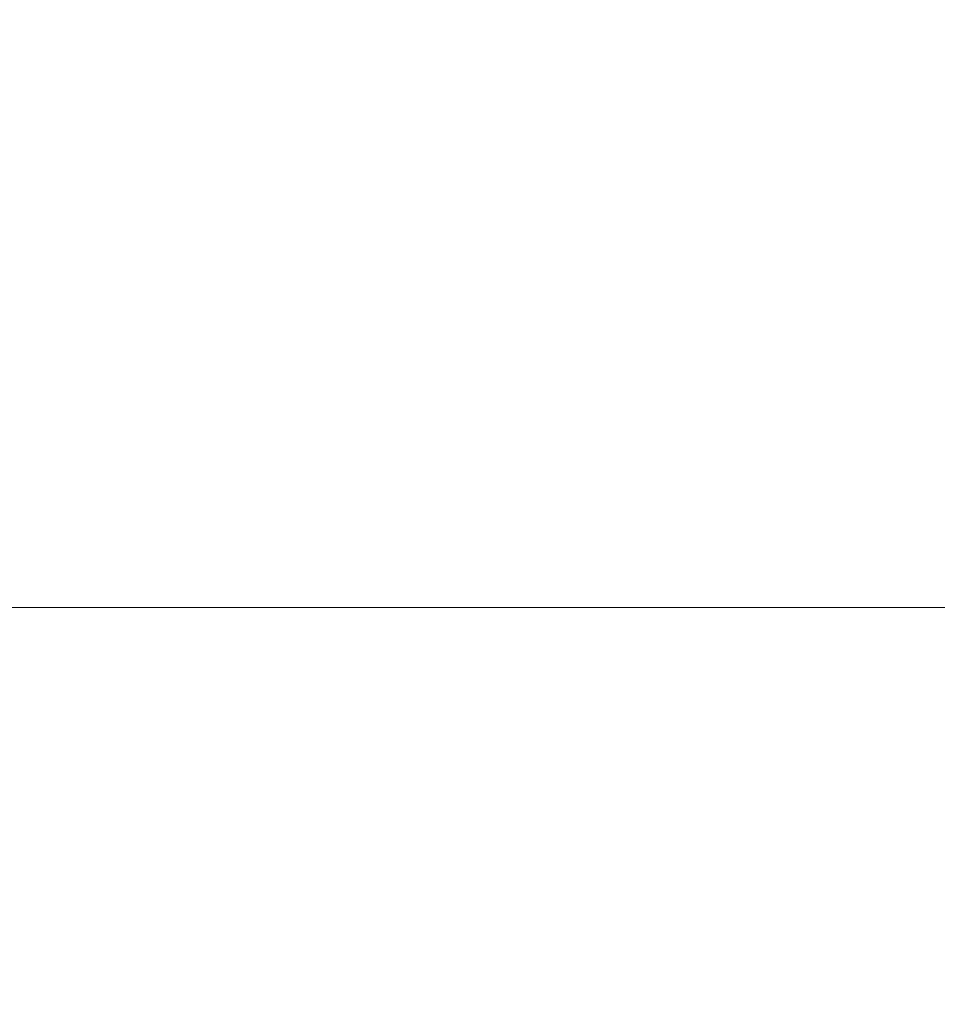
# Model space of a CAD drawing. Header units: inches. Extents: x 0 to 5766, y -2164 to 1330.
# Tile 45 of 210: x 4250 to 4266, y -1920 to -1903. Entities that reach past the tile are written whole.
import ezdxf

# ---------------------------------------------------------------- set-up
doc = ezdxf.new("R2010")
doc.units = ezdxf.units.IN
doc.header["$MEASUREMENT"] = 0
doc.layers.add('AM_5', color=3, linetype='Continuous', lineweight=15)
doc.styles.add('尺寸標註', font='romans.shx', dxfattribs={"bigfont": 'CHINESET.SHX'})
doc.dimstyles.new('CNS1$0', dxfattribs={"dimtxt": 2.5, "dimasz": 2.5, "dimexe": 1, "dimexo": 1, "dimgap": 1.5, "dimtad": 1, "dimtoh": 1, "dimdec": 1, "dimdsep": 46, "dimtxsty": '尺寸標註', "dimcen": 0, "dimclrd": 2, "dimclre": 2, "dimclrt": 1, "dimadec": 0, "dimazin": 2, "dimtp": 0.1, "dimtm": 0.1, "dimtfac": 0.71, "dimtdec": 1, "dimtmove": 0, "dimatfit": 0, "dimfxl": 0, "dimlwd": 13, "dimlwe": 13, "dimarcsym": 0})

# ---------------------------------------------------------------- blocks, each defined once
blk = doc.blocks.new('*D472')
at = {"layer": 'AM_5', "color": 2, "lineweight": 13}
for p, q in [((4236.45, -1924.948), (4236.45, -1852.988)), ((4396.97, -1921.34), (4396.97, -1852.988)), ((4394.47, -1853.988), (4238.95, -1853.988))]:
    blk.add_line(p, q, dxfattribs=at)
at = {"layer": 'AM_5', "color": 2}
for points in [[(4238.95, -1853.571), (4238.95, -1854.405), (4236.45, -1853.988)], [(4394.47, -1853.571), (4394.47, -1854.405), (4396.97, -1853.988)]]:
    blk.add_solid(points, dxfattribs=at)
at = {"layer": 'Defpoints', "color": 0}
for p in [(4236.45, -1853.988), (4396.97, -1922.34), (4236.45, -1925.948)]:
    blk.add_point(p, dxfattribs=at)
at = {"layer": 'AM_5', "color": 1, "insert": (4316.71, -1851.238), "char_height": 2.5, "attachment_point": 5, "style": '尺寸標註'}
blk.add_mtext('160.5', dxfattribs=at)
blk = doc.blocks.new('*D473')
at = {"layer": 'AM_5', "color": 2, "lineweight": 13}
for p, q in [((4308.618, -1913.098), (4223.352, -1913.098)), ((4224.352, -1915.598), (4224.352, -1931.148)), ((4230.34, -1933.648), (4223.352, -1933.648))]:
    blk.add_line(p, q, dxfattribs=at)
at = {"layer": 'AM_5', "color": 2}
for points in [[(4223.935, -1915.598), (4224.769, -1915.598), (4224.352, -1913.098)], [(4223.935, -1931.148), (4224.769, -1931.148), (4224.352, -1933.648)]]:
    blk.add_solid(points, dxfattribs=at)
at = {"layer": 'Defpoints', "color": 0}
for p in [(4309.618, -1913.098), (4224.352, -1933.648), (4231.34, -1933.648)]:
    blk.add_point(p, dxfattribs=at)
at = {"layer": 'AM_5', "color": 1, "insert": (4221.602, -1923.373), "char_height": 2.5, "attachment_point": 5, "rotation": 90, "style": '尺寸標註'}
blk.add_mtext('20.6', dxfattribs=at)

msp = doc.modelspace()

# ---------------------------------------------------------------- dimensions: what is measured, and where the dimension line sits
at = {"layer": 'AM_5'}
dim = msp.add_linear_dim(base=(4236.45, -1853.988), p1=(4396.97, -1922.34), p2=(4236.45, -1925.948), dimstyle='CNS1$0', override={"dimfxl": 4, "dimarcsym": 1}, dxfattribs=at)
dim.commit()
dim.dimension.update_dxf_attribs({"geometry": '*D472', "text_midpoint": (4316.71, -1851.238)})
dim = msp.add_linear_dim(base=(4224.3518694, -1933.648069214), p1=(4309.617879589, -1913.098069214), p2=(4231.339717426, -1933.648069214), angle=90, dimstyle='CNS1$0', override={"dimfxl": 4, "dimarcsym": 1}, dxfattribs=at)
dim.commit()
dim.dimension.update_dxf_attribs({"geometry": '*D473', "text_midpoint": (4221.6018694, -1923.373069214)})

doc.saveas('drawing.dxf')
